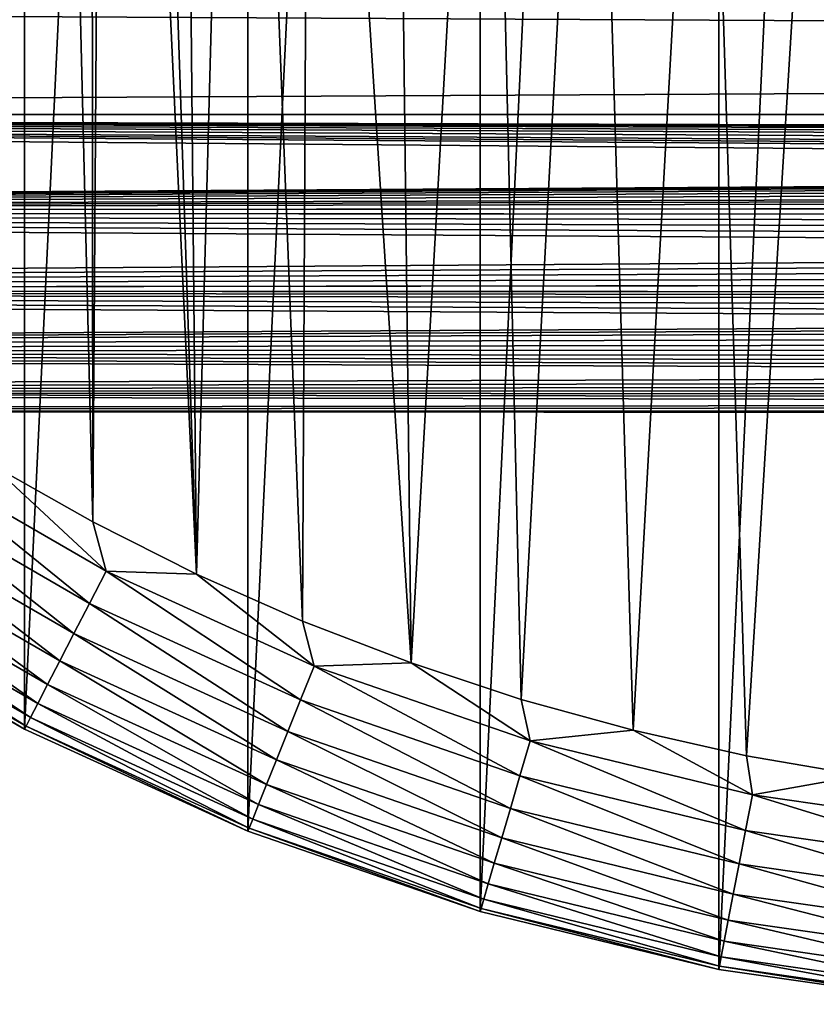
# Model space of a CAD drawing. Header units: millimetres. Extents: x -128 to 173, y -40 to 30.
# Tile 7 of 256: x -90 to -81, y -30 to -18. Entities that reach past the tile are written whole.
import ezdxf

# ---------------------------------------------------------------- set-up
doc = ezdxf.new("R2010")
doc.units = ezdxf.units.MM
doc.header["$LTSCALE"] = 56.728605
for name, color, linetype in [('187', 7, 'CONTINUOUS'), ('188', 7, 'CONTINUOUS'), ('190', 7, 'CONTINUOUS'), ('191', 7, 'CONTINUOUS'), ('4', 7, 'CONTINUOUS')]:
    doc.layers.add(name, color=color, linetype=linetype)

msp = doc.modelspace()

# ---------------------------------------------------------------- linework, layer by layer
at = {"layer": '187', "color": 7, "linetype": 'CONTINUOUS'}
for points in [[(-90.631, -23.592, -67.8), (-89.455, -24.257, -67.8), (-90.63, 23.592, -67.8), (-90.631, -23.592, -67.8)], [(-90.63, 23.592, -67.8), (-89.455, -24.257, -67.8), (-89.478, -0.756, -67.8), (-90.63, 23.592, -67.8)], [(-89.478, -0.756, -67.8), (-89.455, -24.257, -67.8), (-89.302, -2.257, -67.8), (-89.478, -0.756, -67.8)], [(-89.455, -24.257, -67.8), (-88.249, -24.864, -67.8), (-89.302, -2.257, -67.8), (-89.455, -24.257, -67.8)], [(-89.302, -2.257, -67.8), (-88.249, -24.864, -67.8), (-88.954, -3.728, -67.8), (-89.302, -2.257, -67.8)], [(-88.954, -3.728, -67.8), (-88.249, -24.864, -67.8), (-88.437, -5.149, -67.8), (-88.954, -3.728, -67.8)], [(-88.437, -5.149, -67.8), (-88.249, -24.864, -67.8), (-87.758, -6.5, -67.8), (-88.437, -5.149, -67.8)], [(-88.249, -24.864, -67.8), (-87.015, -25.41, -67.8), (-87.758, -6.5, -67.8), (-88.249, -24.864, -67.8)], [(-87.758, -6.5, -67.8), (-87.015, -25.41, -67.8), (-86.928, -7.763, -67.8), (-87.758, -6.5, -67.8)], [(-87.015, -25.41, -67.8), (-85.755, -25.896, -67.8), (-86.928, -7.763, -67.8), (-87.015, -25.41, -67.8)], [(-86.928, -7.763, -67.8), (-85.755, -25.896, -67.8), (-85.956, -8.921, -67.8), (-86.928, -7.763, -67.8)], [(-85.956, -8.921, -67.8), (-85.755, -25.896, -67.8), (-84.856, -9.959, -67.8), (-85.956, -8.921, -67.8)], [(-85.755, -25.896, -67.8), (-84.473, -26.319, -67.8), (-84.856, -9.959, -67.8), (-85.755, -25.896, -67.8)], [(-84.856, -9.959, -67.8), (-84.473, -26.319, -67.8), (-83.644, -10.861, -67.8), (-84.856, -9.959, -67.8)], [(-84.473, -26.319, -67.8), (-83.172, -26.678, -67.8), (-83.644, -10.861, -67.8), (-84.473, -26.319, -67.8)], [(-83.644, -10.861, -67.8), (-83.172, -26.678, -67.8), (-82.334, -11.617, -67.8), (-83.644, -10.861, -67.8)], [(-83.172, -26.678, -67.8), (-81.853, -26.974, -67.8), (-82.334, -11.617, -67.8), (-83.172, -26.678, -67.8)], [(-82.334, -11.617, -67.8), (-81.853, -26.974, -67.8), (-80.946, -12.216, -67.8), (-82.334, -11.617, -67.8)], [(-81.853, -26.974, -67.8), (-80.523, -27.204, -67.8), (-80.946, -12.216, -67.8), (-81.853, -26.974, -67.8)]]:
    msp.add_3dface(points, dxfattribs=at)
at = {"layer": '188', "color": 7, "linetype": 'CONTINUOUS'}
for points in [[(-82.178, 29.458, -78.8), (-79.352, 29.864, -78.8), (-82.178, -29.458, -78.8), (-82.178, 29.458, -78.8)], [(-82.178, -29.458, -78.8), (-79.352, 29.864, -78.8), (-79.352, -29.864, -78.8), (-82.178, -29.458, -78.8)], [(-84.952, 28.785, -78.8), (-82.178, 29.458, -78.8), (-84.952, -28.785, -78.8), (-84.952, 28.785, -78.8)], [(-84.952, -28.785, -78.8), (-82.178, 29.458, -78.8), (-82.178, -29.458, -78.8), (-84.952, -28.785, -78.8)], [(-87.65, 27.851, -78.8), (-84.952, 28.785, -78.8), (-87.65, -27.851, -78.8), (-87.65, 27.851, -78.8)], [(-87.65, -27.851, -78.8), (-84.952, 28.785, -78.8), (-84.952, -28.785, -78.8), (-87.65, -27.851, -78.8)], [(-90.247, 26.665, -78.8), (-87.65, 27.851, -78.8), (-90.247, -26.665, -78.8), (-90.247, 26.665, -78.8)], [(-90.247, -26.665, -78.8), (-87.65, 27.851, -78.8), (-87.65, -27.851, -78.8), (-90.247, -26.665, -78.8)], [(-92.719, 25.238, -78.8), (-90.247, 26.665, -78.8), (-92.719, -25.238, -78.8), (-92.719, 25.238, -78.8)], [(-92.719, -25.238, -78.8), (-90.247, 26.665, -78.8), (-90.247, -26.665, -78.8), (-92.719, -25.238, -78.8)]]:
    msp.add_3dface(points, dxfattribs=at)
at = {"layer": '190', "color": 7, "linetype": 'CONTINUOUS'}
for points in [[(-92.719, -25.238, -78.8), (-90.247, -26.665, -78.8), (-92.719, -25.238, -70.3), (-92.719, -25.238, -78.8)], [(-92.719, -25.238, -70.3), (-90.247, -26.665, -78.8), (-90.247, -26.665, -70.3), (-92.719, -25.238, -70.3)], [(-90.247, -26.665, -78.8), (-87.65, -27.851, -78.8), (-90.247, -26.665, -70.3), (-90.247, -26.665, -78.8)], [(-90.247, -26.665, -70.3), (-87.65, -27.851, -78.8), (-87.65, -27.851, -70.3), (-90.247, -26.665, -70.3)], [(-87.65, -27.851, -78.8), (-84.952, -28.785, -78.8), (-87.65, -27.851, -70.3), (-87.65, -27.851, -78.8)], [(-87.65, -27.851, -70.3), (-84.952, -28.785, -78.8), (-84.952, -28.785, -70.3), (-87.65, -27.851, -70.3)], [(-84.952, -28.785, -78.8), (-82.178, -29.458, -78.8), (-84.952, -28.785, -70.3), (-84.952, -28.785, -78.8)], [(-84.952, -28.785, -70.3), (-82.178, -29.458, -78.8), (-82.178, -29.458, -70.3), (-84.952, -28.785, -70.3)], [(-82.178, -29.458, -78.8), (-79.352, -29.864, -78.8), (-82.178, -29.458, -70.3), (-82.178, -29.458, -78.8)], [(-82.178, -29.458, -70.3), (-79.352, -29.864, -78.8), (-79.352, -29.864, -70.3), (-82.178, -29.458, -70.3)]]:
    msp.add_3dface(points, dxfattribs=at)
at = {"layer": '191', "color": 7, "linetype": 'CONTINUOUS'}
for points in [[(-89.493, -25.203, -67.951), (-91.602, -23.5, -67.838), (-91.83, -23.854, -67.951), (-89.493, -25.203, -67.951)], [(-89.3, -24.829, -67.838), (-90.631, -23.592, -67.8), (-91.602, -23.5, -67.838), (-89.3, -24.829, -67.838)], [(-89.3, -24.829, -67.838), (-91.602, -23.5, -67.838), (-89.493, -25.203, -67.951), (-89.3, -24.829, -67.838)], [(-89.455, -24.257, -67.8), (-90.631, -23.592, -67.8), (-89.3, -24.829, -67.838), (-89.455, -24.257, -67.8)], [(-89.674, -25.555, -68.135), (-91.83, -23.854, -67.951), (-92.044, -24.187, -68.135), (-89.674, -25.555, -68.135)], [(-89.493, -25.203, -67.951), (-91.83, -23.854, -67.951), (-89.674, -25.555, -68.135), (-89.493, -25.203, -67.951)], [(-89.838, -25.872, -68.386), (-92.044, -24.187, -68.135), (-92.237, -24.487, -68.386), (-89.838, -25.872, -68.386)], [(-89.674, -25.555, -68.135), (-92.044, -24.187, -68.135), (-89.838, -25.872, -68.386), (-89.674, -25.555, -68.135)], [(-88.249, -24.864, -67.8), (-89.455, -24.257, -67.8), (-89.3, -24.829, -67.838), (-88.249, -24.864, -67.8)], [(-89.979, -26.146, -68.694), (-92.237, -24.487, -68.386), (-92.404, -24.747, -68.694), (-89.979, -26.146, -68.694)], [(-89.838, -25.872, -68.386), (-92.237, -24.487, -68.386), (-89.979, -26.146, -68.694), (-89.838, -25.872, -68.386)], [(-90.094, -26.368, -69.052), (-92.404, -24.747, -68.694), (-92.539, -24.957, -69.052), (-90.094, -26.368, -69.052)], [(-89.979, -26.146, -68.694), (-92.404, -24.747, -68.694), (-90.094, -26.368, -69.052), (-89.979, -26.146, -68.694)], [(-87.039, -26.324, -67.951), (-89.3, -24.829, -67.838), (-89.493, -25.203, -67.951), (-87.039, -26.324, -67.951)], [(-86.882, -25.933, -67.838), (-88.249, -24.864, -67.8), (-89.3, -24.829, -67.838), (-86.882, -25.933, -67.838)], [(-86.882, -25.933, -67.838), (-89.3, -24.829, -67.838), (-87.039, -26.324, -67.951), (-86.882, -25.933, -67.838)], [(-87.015, -25.41, -67.8), (-88.249, -24.864, -67.8), (-86.882, -25.933, -67.838), (-87.015, -25.41, -67.8)], [(-90.178, -26.532, -69.447), (-92.539, -24.957, -69.052), (-92.638, -25.112, -69.447), (-90.178, -26.532, -69.447)], [(-90.094, -26.368, -69.052), (-92.539, -24.957, -69.052), (-90.178, -26.532, -69.447), (-90.094, -26.368, -69.052)], [(-90.23, -26.632, -69.869), (-92.638, -25.112, -69.447), (-92.699, -25.206, -69.869), (-90.23, -26.632, -69.869)], [(-90.178, -26.532, -69.447), (-92.638, -25.112, -69.447), (-90.23, -26.632, -69.869), (-90.178, -26.532, -69.447)], [(-92.719, -25.238, -70.3), (-90.247, -26.665, -70.3), (-92.699, -25.206, -69.869), (-92.719, -25.238, -70.3)], [(-90.247, -26.665, -70.3), (-90.23, -26.632, -69.869), (-92.699, -25.206, -69.869), (-90.247, -26.665, -70.3)], [(-87.186, -26.691, -68.135), (-89.493, -25.203, -67.951), (-89.674, -25.555, -68.135), (-87.186, -26.691, -68.135)], [(-87.039, -26.324, -67.951), (-89.493, -25.203, -67.951), (-87.186, -26.691, -68.135), (-87.039, -26.324, -67.951)], [(-85.755, -25.896, -67.8), (-87.015, -25.41, -67.8), (-86.882, -25.933, -67.838), (-85.755, -25.896, -67.8)], [(-87.318, -27.023, -68.386), (-89.674, -25.555, -68.135), (-89.838, -25.872, -68.386), (-87.318, -27.023, -68.386)], [(-87.186, -26.691, -68.135), (-89.674, -25.555, -68.135), (-87.318, -27.023, -68.386), (-87.186, -26.691, -68.135)], [(-87.433, -27.309, -68.694), (-89.838, -25.872, -68.386), (-89.979, -26.146, -68.694), (-87.433, -27.309, -68.694)], [(-87.318, -27.023, -68.386), (-89.838, -25.872, -68.386), (-87.433, -27.309, -68.694), (-87.318, -27.023, -68.386)], [(-84.489, -27.207, -67.951), (-86.882, -25.933, -67.838), (-87.039, -26.324, -67.951), (-84.489, -27.207, -67.951)], [(-84.37, -26.803, -67.838), (-85.755, -25.896, -67.8), (-86.882, -25.933, -67.838), (-84.37, -26.803, -67.838)], [(-84.37, -26.803, -67.838), (-86.882, -25.933, -67.838), (-84.489, -27.207, -67.951), (-84.37, -26.803, -67.838)], [(-84.473, -26.319, -67.8), (-85.755, -25.896, -67.8), (-84.37, -26.803, -67.838), (-84.473, -26.319, -67.8)], [(-87.526, -27.541, -69.052), (-89.979, -26.146, -68.694), (-90.094, -26.368, -69.052), (-87.526, -27.541, -69.052)], [(-87.433, -27.309, -68.694), (-89.979, -26.146, -68.694), (-87.526, -27.541, -69.052), (-87.433, -27.309, -68.694)], [(-84.6, -27.586, -68.135), (-87.039, -26.324, -67.951), (-87.186, -26.691, -68.135), (-84.6, -27.586, -68.135)], [(-84.489, -27.207, -67.951), (-87.039, -26.324, -67.951), (-84.6, -27.586, -68.135), (-84.489, -27.207, -67.951)], [(-83.172, -26.678, -67.8), (-84.473, -26.319, -67.8), (-84.37, -26.803, -67.838), (-83.172, -26.678, -67.8)], [(-87.594, -27.712, -69.447), (-90.094, -26.368, -69.052), (-90.178, -26.532, -69.447), (-87.594, -27.712, -69.447)], [(-87.526, -27.541, -69.052), (-90.094, -26.368, -69.052), (-87.594, -27.712, -69.447), (-87.526, -27.541, -69.052)], [(-87.636, -27.816, -69.869), (-90.178, -26.532, -69.447), (-90.23, -26.632, -69.869), (-87.636, -27.816, -69.869)], [(-87.594, -27.712, -69.447), (-90.178, -26.532, -69.447), (-87.636, -27.816, -69.869), (-87.594, -27.712, -69.447)], [(-90.247, -26.665, -70.3), (-87.65, -27.851, -70.3), (-90.23, -26.632, -69.869), (-90.247, -26.665, -70.3)], [(-87.65, -27.851, -70.3), (-87.636, -27.816, -69.869), (-90.23, -26.632, -69.869), (-87.65, -27.851, -70.3)], [(-84.701, -27.929, -68.386), (-87.186, -26.691, -68.135), (-87.318, -27.023, -68.386), (-84.701, -27.929, -68.386)], [(-84.6, -27.586, -68.135), (-87.186, -26.691, -68.135), (-84.701, -27.929, -68.386), (-84.6, -27.586, -68.135)], [(-81.787, -27.429, -67.838), (-83.172, -26.678, -67.8), (-84.37, -26.803, -67.838), (-81.787, -27.429, -67.838)], [(-81.853, -26.974, -67.8), (-83.172, -26.678, -67.8), (-81.787, -27.429, -67.838), (-81.853, -26.974, -67.8)], [(-81.866, -27.843, -67.951), (-84.37, -26.803, -67.838), (-84.489, -27.207, -67.951), (-81.866, -27.843, -67.951)], [(-81.787, -27.429, -67.838), (-84.37, -26.803, -67.838), (-81.866, -27.843, -67.951), (-81.787, -27.429, -67.838)], [(-80.523, -27.204, -67.8), (-81.853, -26.974, -67.8), (-81.787, -27.429, -67.838), (-80.523, -27.204, -67.8)], [(-84.788, -28.225, -68.694), (-87.318, -27.023, -68.386), (-87.433, -27.309, -68.694), (-84.788, -28.225, -68.694)], [(-84.701, -27.929, -68.386), (-87.318, -27.023, -68.386), (-84.788, -28.225, -68.694), (-84.701, -27.929, -68.386)], [(-81.941, -28.231, -68.135), (-84.489, -27.207, -67.951), (-84.6, -27.586, -68.135), (-81.941, -28.231, -68.135)], [(-81.866, -27.843, -67.951), (-84.489, -27.207, -67.951), (-81.941, -28.231, -68.135), (-81.866, -27.843, -67.951)], [(-79.155, -27.808, -67.838), (-80.523, -27.204, -67.8), (-81.787, -27.429, -67.838), (-79.155, -27.808, -67.838)], [(-84.858, -28.464, -69.052), (-87.433, -27.309, -68.694), (-87.526, -27.541, -69.052), (-84.858, -28.464, -69.052)], [(-84.788, -28.225, -68.694), (-87.433, -27.309, -68.694), (-84.858, -28.464, -69.052), (-84.788, -28.225, -68.694)], [(-79.195, -28.227, -67.951), (-81.787, -27.429, -67.838), (-81.866, -27.843, -67.951), (-79.195, -28.227, -67.951)], [(-79.155, -27.808, -67.838), (-81.787, -27.429, -67.838), (-79.195, -28.227, -67.951), (-79.155, -27.808, -67.838)], [(-84.91, -28.641, -69.447), (-87.526, -27.541, -69.052), (-87.594, -27.712, -69.447), (-84.91, -28.641, -69.447)], [(-84.858, -28.464, -69.052), (-87.526, -27.541, -69.052), (-84.91, -28.641, -69.447), (-84.858, -28.464, -69.052)], [(-82.009, -28.582, -68.386), (-84.6, -27.586, -68.135), (-84.701, -27.929, -68.386), (-82.009, -28.582, -68.386)], [(-81.941, -28.231, -68.135), (-84.6, -27.586, -68.135), (-82.009, -28.582, -68.386), (-81.941, -28.231, -68.135)], [(-84.941, -28.749, -69.869), (-87.594, -27.712, -69.447), (-87.636, -27.816, -69.869), (-84.941, -28.749, -69.869)], [(-84.91, -28.641, -69.447), (-87.594, -27.712, -69.447), (-84.941, -28.749, -69.869), (-84.91, -28.641, -69.447)], [(-87.65, -27.851, -70.3), (-84.952, -28.785, -70.3), (-87.636, -27.816, -69.869), (-87.65, -27.851, -70.3)], [(-84.952, -28.785, -70.3), (-84.941, -28.749, -69.869), (-87.636, -27.816, -69.869), (-84.952, -28.785, -70.3)], [(-79.233, -28.621, -68.135), (-81.866, -27.843, -67.951), (-81.941, -28.231, -68.135), (-79.233, -28.621, -68.135)], [(-79.195, -28.227, -67.951), (-81.866, -27.843, -67.951), (-79.233, -28.621, -68.135), (-79.195, -28.227, -67.951)], [(-82.067, -28.885, -68.694), (-84.701, -27.929, -68.386), (-84.788, -28.225, -68.694), (-82.067, -28.885, -68.694)], [(-82.009, -28.582, -68.386), (-84.701, -27.929, -68.386), (-82.067, -28.885, -68.694), (-82.009, -28.582, -68.386)], [(-82.114, -29.13, -69.052), (-84.788, -28.225, -68.694), (-84.858, -28.464, -69.052), (-82.114, -29.13, -69.052)], [(-82.067, -28.885, -68.694), (-84.788, -28.225, -68.694), (-82.114, -29.13, -69.052), (-82.067, -28.885, -68.694)], [(-79.267, -28.976, -68.386), (-81.941, -28.231, -68.135), (-82.009, -28.582, -68.386), (-79.267, -28.976, -68.386)], [(-79.233, -28.621, -68.135), (-81.941, -28.231, -68.135), (-79.267, -28.976, -68.386), (-79.233, -28.621, -68.135)], [(-82.149, -29.311, -69.447), (-84.858, -28.464, -69.052), (-84.91, -28.641, -69.447), (-82.149, -29.311, -69.447)], [(-82.114, -29.13, -69.052), (-84.858, -28.464, -69.052), (-82.149, -29.311, -69.447), (-82.114, -29.13, -69.052)], [(-79.296, -29.283, -68.694), (-82.009, -28.582, -68.386), (-82.067, -28.885, -68.694), (-79.296, -29.283, -68.694)], [(-79.267, -28.976, -68.386), (-82.009, -28.582, -68.386), (-79.296, -29.283, -68.694), (-79.267, -28.976, -68.386)], [(-82.17, -29.421, -69.869), (-84.91, -28.641, -69.447), (-84.941, -28.749, -69.869), (-82.17, -29.421, -69.869)], [(-82.149, -29.311, -69.447), (-84.91, -28.641, -69.447), (-82.17, -29.421, -69.869), (-82.149, -29.311, -69.447)], [(-84.952, -28.785, -70.3), (-82.178, -29.458, -70.3), (-84.941, -28.749, -69.869), (-84.952, -28.785, -70.3)], [(-82.178, -29.458, -70.3), (-82.17, -29.421, -69.869), (-84.941, -28.749, -69.869), (-82.178, -29.458, -70.3)], [(-79.32, -29.532, -69.052), (-82.067, -28.885, -68.694), (-82.114, -29.13, -69.052), (-79.32, -29.532, -69.052)], [(-79.296, -29.283, -68.694), (-82.067, -28.885, -68.694), (-79.32, -29.532, -69.052), (-79.296, -29.283, -68.694)], [(-79.337, -29.715, -69.447), (-82.114, -29.13, -69.052), (-82.149, -29.311, -69.447), (-79.337, -29.715, -69.447)], [(-79.32, -29.532, -69.052), (-82.114, -29.13, -69.052), (-79.337, -29.715, -69.447), (-79.32, -29.532, -69.052)], [(-79.348, -29.827, -69.869), (-82.149, -29.311, -69.447), (-82.17, -29.421, -69.869), (-79.348, -29.827, -69.869)], [(-79.337, -29.715, -69.447), (-82.149, -29.311, -69.447), (-79.348, -29.827, -69.869), (-79.337, -29.715, -69.447)], [(-82.178, -29.458, -70.3), (-79.352, -29.864, -70.3), (-82.17, -29.421, -69.869), (-82.178, -29.458, -70.3)], [(-79.352, -29.864, -70.3), (-79.348, -29.827, -69.869), (-82.17, -29.421, -69.869), (-79.352, -29.864, -70.3)]]:
    msp.add_3dface(points, dxfattribs=at)
at = {"layer": '4', "color": 7, "linetype": 'CONTINUOUS'}
for points in [[(127.5, -19.519, 12.166), (127.5, -18.188, 14.078), (-127.5, -19.519, 12.166), (127.5, -19.519, 12.166)], [(-127.5, -19.519, 12.166), (127.5, -18.188, 14.078), (-127.5, -18.188, 14.078), (-127.5, -19.519, 12.166)], [(127.5, -18.188, -14.078), (127.5, -19.519, -12.166), (-127.5, -18.188, -14.078), (127.5, -18.188, -14.078)], [(-127.5, -18.188, -14.078), (127.5, -19.519, -12.166), (-127.5, -19.519, -12.166), (-127.5, -18.188, -14.078)], [(127.5, -19.519, 12.166), (-127.5, -19.519, 12.166), (-0.009, -19.848, 11.622), (127.5, -19.519, 12.166)], [(-127.5, -19.519, -12.166), (127.5, -19.519, -12.166), (0.009, -19.848, -11.622), (-127.5, -19.519, -12.166)], [(-127.5, -20.65, -10.129), (-127.5, -19.519, -12.166), (-5.571, -20.56, -10.309), (-127.5, -20.65, -10.129)], [(-5.571, -20.56, -10.309), (-127.5, -19.519, -12.166), (-4.964, -20.415, -10.593), (-5.571, -20.56, -10.309)], [(-4.964, -20.415, -10.593), (-127.5, -19.519, -12.166), (-4.662, -20.349, -10.719), (-4.964, -20.415, -10.593)], [(-4.662, -20.349, -10.719), (-127.5, -19.519, -12.166), (-4.351, -20.285, -10.84), (-4.662, -20.349, -10.719)], [(-4.351, -20.285, -10.84), (-127.5, -19.519, -12.166), (-3.733, -20.171, -11.052), (-4.351, -20.285, -10.84)], [(-3.733, -20.171, -11.052), (-127.5, -19.519, -12.166), (-3.11, -20.072, -11.229), (-3.733, -20.171, -11.052)], [(-3.11, -20.072, -11.229), (-127.5, -19.519, -12.166), (-2.486, -19.992, -11.373), (-3.11, -20.072, -11.229)], [(-2.486, -19.992, -11.373), (-127.5, -19.519, -12.166), (-1.863, -19.929, -11.483), (-2.486, -19.992, -11.373)], [(-1.863, -19.929, -11.483), (-127.5, -19.519, -12.166), (-1.24, -19.884, -11.56), (-1.863, -19.929, -11.483)], [(-1.24, -19.884, -11.56), (-127.5, -19.519, -12.166), (-0.615, -19.857, -11.607), (-1.24, -19.884, -11.56)], [(-0.615, -19.857, -11.607), (-127.5, -19.519, -12.166), (0.009, -19.848, -11.622), (-0.615, -19.857, -11.607)], [(-127.5, -19.519, 12.166), (-127.5, -20.65, 10.129), (-0.009, -19.848, 11.622), (-127.5, -19.519, 12.166)], [(-0.009, -19.848, 11.622), (-127.5, -20.65, 10.129), (-0.632, -19.857, 11.606), (-0.009, -19.848, 11.622)], [(-0.632, -19.857, 11.606), (-127.5, -20.65, 10.129), (-1.255, -19.884, 11.559), (-0.632, -19.857, 11.606)], [(-1.255, -19.884, 11.559), (-127.5, -20.65, 10.129), (-1.879, -19.93, 11.48), (-1.255, -19.884, 11.559)], [(-1.879, -19.93, 11.48), (-127.5, -20.65, 10.129), (-2.504, -19.994, 11.369), (-1.879, -19.93, 11.48)], [(-2.504, -19.994, 11.369), (-127.5, -20.65, 10.129), (-3.128, -20.075, 11.225), (-2.504, -19.994, 11.369)], [(-3.128, -20.075, 11.225), (-127.5, -20.65, 10.129), (-3.749, -20.173, 11.047), (-3.128, -20.075, 11.225)], [(-3.749, -20.173, 11.047), (-127.5, -20.65, 10.129), (-4.366, -20.288, 10.834), (-3.749, -20.173, 11.047)], [(-4.366, -20.288, 10.834), (-127.5, -20.65, 10.129), (-4.662, -20.349, 10.719), (-4.366, -20.288, 10.834)], [(-4.662, -20.349, 10.719), (-127.5, -20.65, 10.129), (-4.98, -20.419, 10.586), (-4.662, -20.349, 10.719)], [(-4.98, -20.419, 10.586), (-127.5, -20.65, 10.129), (-5.586, -20.564, 10.302), (-4.98, -20.419, 10.586)], [(-6.166, -20.717, -9.99), (-127.5, -20.65, -10.129), (-5.571, -20.56, -10.309), (-6.166, -20.717, -9.99)], [(-5.586, -20.564, 10.302), (-127.5, -20.65, 10.129), (-6.18, -20.721, 9.982), (-5.586, -20.564, 10.302)], [(-127.5, -21.568, -7.988), (-127.5, -20.65, -10.129), (-8.363, -21.419, -8.379), (-127.5, -21.568, -7.988)], [(-8.363, -21.419, -8.379), (-127.5, -20.65, -10.129), (-7.849, -21.238, -8.828), (-8.363, -21.419, -8.379)], [(-7.849, -21.238, -8.828), (-127.5, -20.65, -10.129), (-7.309, -21.059, -9.248), (-7.849, -21.238, -8.828)], [(-7.309, -21.059, -9.248), (-127.5, -20.65, -10.129), (-6.747, -20.884, -9.636), (-7.309, -21.059, -9.248)], [(-6.747, -20.884, -9.636), (-127.5, -20.65, -10.129), (-6.166, -20.717, -9.99), (-6.747, -20.884, -9.636)], [(-127.5, -20.65, 10.129), (-127.5, -21.568, 7.988), (-6.18, -20.721, 9.982), (-127.5, -20.65, 10.129)], [(-6.18, -20.721, 9.982), (-127.5, -21.568, 7.988), (-6.759, -20.888, 9.628), (-6.18, -20.721, 9.982)], [(-6.759, -20.888, 9.628), (-127.5, -21.568, 7.988), (-7.32, -21.062, 9.24), (-6.759, -20.888, 9.628)], [(-7.32, -21.062, 9.24), (-127.5, -21.568, 7.988), (-7.858, -21.242, 8.82), (-7.32, -21.062, 9.24)], [(-7.858, -21.242, 8.82), (-127.5, -21.568, 7.988), (-8.371, -21.422, 8.371), (-7.858, -21.242, 8.82)], [(-8.848, -21.599, -7.904), (-127.5, -21.568, -7.988), (-8.363, -21.419, -8.379), (-8.848, -21.599, -7.904)], [(-8.371, -21.422, 8.371), (-127.5, -21.568, 7.988), (-8.855, -21.602, 7.896), (-8.371, -21.422, 8.371)], [(-127.5, -22.266, -5.765), (-127.5, -21.568, -7.988), (-10.455, -22.255, -5.806), (-127.5, -22.266, -5.765)], [(-10.455, -22.255, -5.806), (-127.5, -21.568, -7.988), (-10.105, -22.105, -6.354), (-10.455, -22.255, -5.806)], [(-10.105, -22.105, -6.354), (-127.5, -21.568, -7.988), (-9.72, -21.944, -6.888), (-10.105, -22.105, -6.354)], [(-9.72, -21.944, -6.888), (-127.5, -21.568, -7.988), (-9.301, -21.775, -7.406), (-9.72, -21.944, -6.888)], [(-9.301, -21.775, -7.406), (-127.5, -21.568, -7.988), (-9.069, -21.684, -7.668), (-9.301, -21.775, -7.406)], [(-9.069, -21.684, -7.668), (-127.5, -21.568, -7.988), (-8.848, -21.599, -7.904), (-9.069, -21.684, -7.668)], [(-127.5, -21.568, 7.988), (-127.5, -22.266, 5.765), (-8.855, -21.602, 7.896), (-127.5, -21.568, 7.988)], [(-8.855, -21.602, 7.896), (-127.5, -22.266, 5.765), (-9.069, -21.684, 7.668), (-8.855, -21.602, 7.896)], [(-9.069, -21.684, 7.668), (-127.5, -22.266, 5.765), (-9.308, -21.778, 7.398), (-9.069, -21.684, 7.668)], [(-9.308, -21.778, 7.398), (-127.5, -22.266, 5.765), (-9.727, -21.947, 6.88), (-9.308, -21.778, 7.398)], [(-9.727, -21.947, 6.88), (-127.5, -22.266, 5.765), (-10.111, -22.107, 6.346), (-9.727, -21.947, 6.88)], [(-10.111, -22.107, 6.346), (-127.5, -22.266, 5.765), (-10.46, -22.257, 5.798), (-10.111, -22.107, 6.346)], [(-10.769, -22.394, -5.247), (-127.5, -22.266, -5.765), (-10.455, -22.255, -5.806), (-10.769, -22.394, -5.247)], [(-10.46, -22.257, 5.798), (-127.5, -22.266, 5.765), (-10.773, -22.395, 5.239), (-10.46, -22.257, 5.798)], [(-127.5, -22.735, -3.483), (-127.5, -22.266, -5.765), (-11.501, -22.728, -3.526), (-127.5, -22.735, -3.483)], [(-11.501, -22.728, -3.526), (-127.5, -22.266, -5.765), (-11.291, -22.631, -4.105), (-11.501, -22.728, -3.526)], [(-11.291, -22.631, -4.105), (-127.5, -22.266, -5.765), (-11.048, -22.519, -4.68), (-11.291, -22.631, -4.105)], [(-11.048, -22.519, -4.68), (-127.5, -22.266, -5.765), (-10.769, -22.394, -5.247), (-11.048, -22.519, -4.68)], [(-127.5, -22.266, 5.765), (-127.5, -22.735, 3.483), (-10.773, -22.395, 5.239), (-127.5, -22.266, 5.765)], [(-10.773, -22.395, 5.239), (-127.5, -22.735, 3.483), (-11.051, -22.521, 4.672), (-10.773, -22.395, 5.239)], [(-11.051, -22.521, 4.672), (-127.5, -22.735, 3.483), (-11.294, -22.632, 4.097), (-11.051, -22.521, 4.672)], [(-11.294, -22.632, 4.097), (-127.5, -22.735, 3.483), (-11.503, -22.729, 3.518), (-11.294, -22.632, 4.097)], [(-11.676, -22.811, -2.943), (-127.5, -22.735, -3.483), (-11.501, -22.728, -3.526), (-11.676, -22.811, -2.943)], [(-11.503, -22.729, 3.518), (-127.5, -22.735, 3.483), (-11.678, -22.812, 2.935), (-11.503, -22.729, 3.518)], [(-127.5, -22.97, -1.165), (-127.5, -22.735, -3.483), (-12.007, -22.97, -1.18), (-127.5, -22.97, -1.165)], [(-12.007, -22.97, -1.18), (-127.5, -22.735, -3.483), (-11.819, -22.879, -2.358), (-12.007, -22.97, -1.18)], [(-11.819, -22.879, -2.358), (-127.5, -22.735, -3.483), (-11.676, -22.811, -2.943), (-11.819, -22.879, -2.358)], [(-127.5, -22.735, 3.483), (-127.5, -22.97, 1.165), (-11.678, -22.812, 2.935), (-127.5, -22.735, 3.483)], [(-11.678, -22.812, 2.935), (-127.5, -22.97, 1.165), (-11.821, -22.88, 2.349), (-11.678, -22.812, 2.935)], [(-11.821, -22.88, 2.349), (-127.5, -22.97, 1.165), (-12.008, -22.97, 1.173), (-11.821, -22.88, 2.349)], [(-127.5, -22.97, 1.165), (-127.5, -22.97, -1.165), (-12.07, -23), (-127.5, -22.97, 1.165)], [(-12.07, -23), (-127.5, -22.97, -1.165), (-12.007, -22.97, -1.18), (-12.07, -23)], [(-12.008, -22.97, 1.173), (-127.5, -22.97, 1.165), (-12.07, -23), (-12.008, -22.97, 1.173)]]:
    msp.add_3dface(points, dxfattribs=at)

doc.saveas('drawing.dxf')
